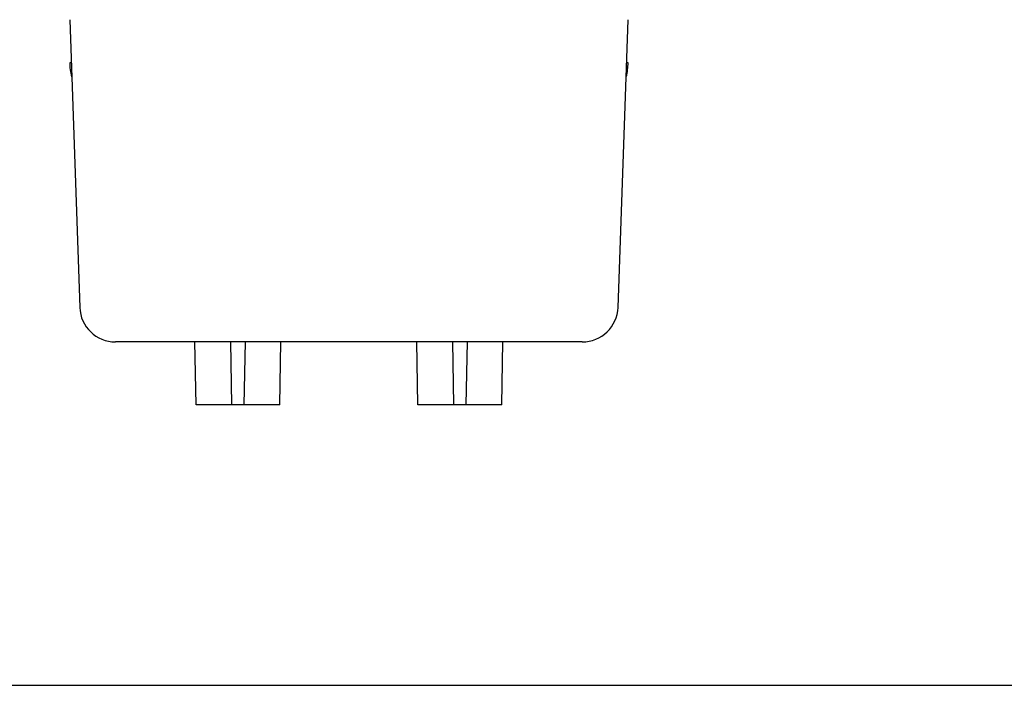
# Model space of a CAD drawing. Header units: inches. Extents: x 0 to 13.8, y 0 to 10.6.
# Tile 8 of 30: x 4.8 to 7.5, y 0 to 1.8. Entities that reach past the tile are written whole.
import ezdxf

# ---------------------------------------------------------------- set-up
doc = ezdxf.new("R2010")
doc.units = ezdxf.units.IN
doc.header["$LTSCALE"] = 0.75625
doc.header["$MEASUREMENT"] = 0
doc.layers.get('0').update_dxf_attribs({"linetype": 'CONTINUOUS'})

msp = doc.modelspace()

# ---------------------------------------------------------------- linework, layer by layer
at = {"color": 7, "linetype": 'Continuous'}
for p, q in [((4.9027, 1.8298), (4.9303, 1.039)), ((6.4105, 1.039), (6.4381, 1.8298)), ((4.9068, 1.7117), (4.9027, 1.7117)), ((6.4381, 1.7117), (6.434, 1.7117)), ((6.3121, 0.944), (5.0287, 0.944)), ((5.2502, 0.7708), (5.2472, 0.944)), ((5.3486, 0.7708), (5.3456, 0.944)), ((5.385, 0.944), (5.3819, 0.7708)), ((5.4804, 0.7708), (5.4834, 0.944)), ((5.8604, 0.7708), (5.8574, 0.944)), ((5.9588, 0.7708), (5.9558, 0.944)), ((5.9952, 0.944), (5.9922, 0.7708)), ((6.0906, 0.7708), (6.0936, 0.944)), ((5.4804, 0.7708), (5.2502, 0.7708)), ((6.0906, 0.7708), (5.8604, 0.7708)), ((0, 0), (13.75, 0))]:
    msp.add_line(p, q, dxfattribs=at)
for centre, radius, start, end in [((5.0529, 1.7117), 0.1502, 180, 194.9314), ((6.2879, 1.7117), 0.1502, 345.0686, 360), ((5.0287, 1.0424), 0.0984, 181.9996, 270), ((6.3121, 1.0424), 0.0984, 270, 358.0004)]:
    msp.add_arc(centre, radius, start, end, dxfattribs=at)

doc.saveas('drawing.dxf')
